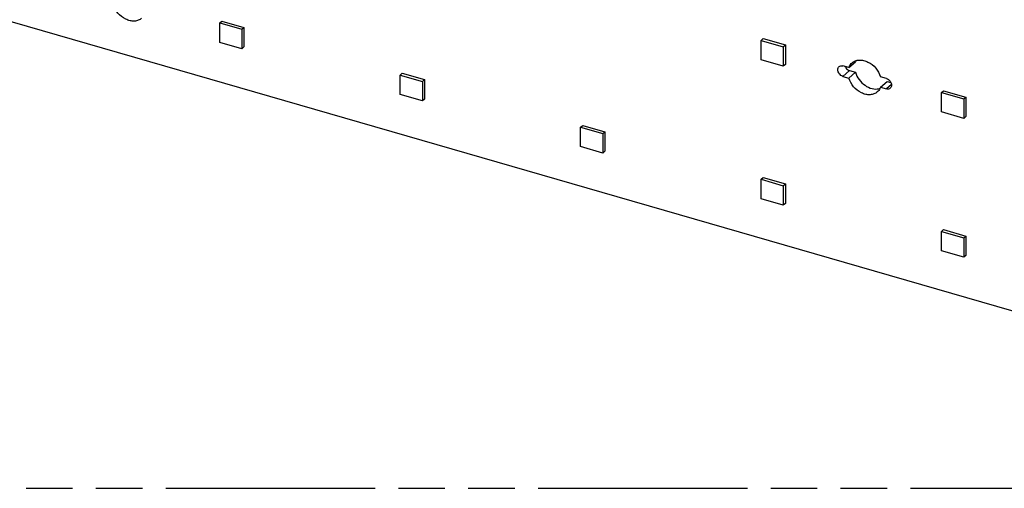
# Model space of a CAD drawing. Header units: millimetres. Extents: x 0 to 210, y 0 to 297.
# Tile 18 of 26: x 91 to 131, y 208 to 227. Entities that reach past the tile are written whole.
import ezdxf

# ---------------------------------------------------------------- set-up
doc = ezdxf.new("R2010")
doc.units = ezdxf.units.MM
doc.header["$LTSCALE"] = 19.36
doc.linetypes.add('PHANTOM', pattern=[0.8, 0.45, -0.05, 0.1, -0.05, 0.1, -0.05])
doc.layers.get('0').update_dxf_attribs({"linetype": 'CONTINUOUS'})
doc.layers.add('DEFAULT_3', color=7, linetype='PHANTOM')

msp = doc.modelspace()

# ---------------------------------------------------------------- linework, layer by layer
at = {"color": 7, "linetype": 'Continuous'}
for p, q in [((139.81109, 212.73194), (58.98214, 236.06525)), ((98.83973, 227.01887), (98.9264, 227.09392)), ((98.83973, 227.01887), (99.76349, 226.7522)), ((98.83973, 226.21058), (98.83973, 227.01887)), ((98.9264, 227.09392), (99.85016, 226.82726)), ((99.76349, 226.7522), (99.85016, 226.82726)), ((99.76349, 226.7522), (99.76349, 225.94391)), ((99.85016, 226.82726), (99.85016, 226.01897)), ((99.76349, 225.94391), (98.83973, 226.21058)), ((121.35637, 226.29237), (121.44304, 226.36743)), ((121.35637, 226.29237), (122.28013, 226.0257)), ((121.35637, 225.48408), (121.35637, 226.29237)), ((121.44304, 226.36743), (122.3668, 226.10076)), ((122.28013, 226.0257), (122.3668, 226.10076)), ((122.3668, 226.10076), (122.3668, 225.29247)), ((99.85016, 226.01897), (99.76349, 225.94391)), ((122.28013, 226.0257), (122.28013, 225.21741)), ((122.28013, 225.21741), (121.35637, 225.48408)), ((122.3668, 225.29247), (122.28013, 225.21741)), ((125.0079, 225.16032), (125.2829, 225.39848)), ((106.34528, 224.8522), (106.43195, 224.92726)), ((106.34528, 224.8522), (107.26904, 224.58554)), ((106.34528, 224.04391), (106.34528, 224.8522)), ((106.43195, 224.92726), (107.35571, 224.66059)), ((125.0079, 225.16032), (124.76392, 225.23075)), ((125.2829, 224.96547), (125.0079, 224.72731)), ((125.03892, 225.0359), (125.2829, 224.96547)), ((107.26904, 224.58554), (107.35571, 224.66059)), ((107.26904, 224.58554), (107.26904, 223.77725)), ((107.35571, 224.66059), (107.35571, 223.8523)), ((124.76392, 224.79774), (125.0079, 224.72731)), ((126.56813, 224.70992), (126.32415, 224.78036)), ((126.32415, 224.34734), (126.59915, 224.5855)), ((126.59915, 224.5855), (126.75918, 224.5393)), ((107.26904, 223.77725), (106.34528, 224.04391)), ((126.32415, 224.34734), (126.56813, 224.27691)), ((128.86192, 224.12571), (128.94859, 224.20076)), ((128.86192, 224.12571), (129.78568, 223.85904)), ((128.86192, 223.31742), (128.86192, 224.12571)), ((128.94859, 224.20076), (129.87234, 223.93409)), ((107.35571, 223.8523), (107.26904, 223.77725)), ((129.78568, 223.85904), (129.87234, 223.93409)), ((129.78568, 223.85904), (129.78568, 223.05075)), ((129.87234, 223.93409), (129.87234, 223.12581)), ((129.78568, 223.05075), (128.86192, 223.31742)), ((129.87234, 223.12581), (129.78568, 223.05075)), ((113.85083, 222.68554), (113.93749, 222.76059)), ((113.85083, 222.68554), (114.77459, 222.41887)), ((113.85083, 221.87725), (113.85083, 222.68554)), ((113.93749, 222.76059), (114.86125, 222.49393)), ((114.77459, 222.41887), (114.86125, 222.49393)), ((114.77459, 222.41887), (114.77459, 221.61058)), ((114.86125, 222.49393), (114.86125, 221.68564)), ((114.77459, 221.61058), (113.85083, 221.87725)), ((114.86125, 221.68564), (114.77459, 221.61058)), ((121.35637, 220.51887), (121.44304, 220.59393)), ((121.35637, 220.51887), (122.28013, 220.25221)), ((121.35637, 219.71058), (121.35637, 220.51887)), ((121.44304, 220.59393), (122.3668, 220.32726)), ((122.28013, 220.25221), (122.3668, 220.32726)), ((122.28013, 220.25221), (122.28013, 219.44392)), ((122.3668, 220.32726), (122.3668, 219.51897)), ((122.28013, 219.44392), (121.35637, 219.71058)), ((122.3668, 219.51897), (122.28013, 219.44392)), ((128.86192, 218.35221), (128.94859, 218.42726)), ((128.86192, 218.35221), (129.78568, 218.08554)), ((128.86192, 217.54392), (128.86192, 218.35221)), ((128.94859, 218.42726), (129.87234, 218.1606)), ((129.78568, 218.08554), (129.87234, 218.1606)), ((129.78568, 218.08554), (129.78568, 217.27725)), ((129.87234, 218.1606), (129.87234, 217.35231)), ((129.78568, 217.27725), (128.86192, 217.54392)), ((129.87234, 217.35231), (129.78568, 217.27725))]:
    msp.add_line(p, q, dxfattribs=at)
at = {"color": 9, "linetype": 'Continuous'}
for p, q in [((124.76392, 224.79774), (125.03892, 225.0359)), ((126.78228, 224.46236), (126.56813, 224.27691))]:
    msp.add_line(p, q, dxfattribs=at)
at = {"color": 7, "linetype": 'Continuous'}
for centre, radius, start, end in [((125.76625, 225.22301), 0.51421, 153.973176, 160.047711), ((126.14584, 224.78217), 0.51022, 283.134913, 287.929176)]:
    msp.add_arc(centre, radius, start, end, dxfattribs=at)
for points, knots in [([(95.59021, 227.20892), (95.55018, 227.17426), (95.45455, 227.11766), (95.28677, 227.08465), (95.10576, 227.10258), (94.85825, 227.19271), (94.58693, 227.41031), (94.44773, 227.65615), (94.40837, 227.78714)], [0, 0, 0, 0, 0.10454134, 0.2142197, 0.33225184, 0.45920929, 0.72996379, 1, 1, 1, 1]), ([(125.0079, 225.16032), (125.01496, 225.17972), (125.0467, 225.25356), (125.09719, 225.31951), (125.1423, 225.35857)], [0, 0, 0, 0, 0.25702583, 1, 1, 1, 1]), ([(125.1423, 225.35857), (125.18233, 225.39324), (125.27797, 225.44983), (125.44574, 225.48284), (125.62675, 225.46492), (125.87427, 225.37478), (126.14559, 225.15718), (126.28479, 224.91135), (126.32415, 224.78036)], [0, 0, 0, 0, 0.10454134, 0.2142197, 0.33225184, 0.45920929, 0.72996379, 1, 1, 1, 1]), ([(124.54741, 225.07675), (124.54741, 225.10108), (124.5553, 225.1486), (124.58329, 225.18853), (124.60026, 225.20323)], [0, 0, 0, 0, 0.52005343, 1, 1, 1, 1]), ([(124.76392, 224.79774), (124.70399, 224.81504), (124.5978, 224.89289), (124.54741, 225.01583), (124.54741, 225.07675)], [0, 0, 0, 0, 0.50591314, 1, 1, 1, 1]), ([(124.60026, 225.20323), (124.62069, 225.22093), (124.67608, 225.24528), (124.73503, 225.23909), (124.76392, 225.23075)], [0, 0, 0, 0, 0.47350754, 1, 1, 1, 1]), ([(124.84752, 225.20646), (124.85679, 225.18624), (124.90121, 225.11152), (124.97686, 225.05381), (125.03892, 225.0359)], [0, 0, 0, 0, 0.25623087, 1, 1, 1, 1]), ([(125.2829, 224.96547), (125.31518, 224.85804), (125.42162, 224.65219), (125.66415, 224.41435), (125.95614, 224.27302), (126.16839, 224.26348), (126.26178, 224.2853)], [0, 0, 0, 0, 0.2607049, 0.5266146, 0.77709264, 1, 1, 1, 1]), ([(126.18975, 224.14909), (126.14972, 224.11443), (126.05408, 224.05783), (125.88631, 224.02483), (125.7053, 224.04275), (125.45778, 224.13288), (125.18646, 224.35048), (125.04726, 224.59632), (125.0079, 224.72731)], [0, 0, 0, 0, 0.10454134, 0.2142197, 0.33225184, 0.45920929, 0.72996379, 1, 1, 1, 1]), ([(126.56813, 224.70992), (126.62806, 224.69262), (126.73425, 224.61478), (126.78464, 224.49183), (126.78464, 224.43092)], [0, 0, 0, 0, 0.50591314, 1, 1, 1, 1]), ([(126.78464, 224.43092), (126.78464, 224.40659), (126.77675, 224.35907), (126.74876, 224.31914), (126.7318, 224.30444)], [0, 0, 0, 0, 0.52005343, 1, 1, 1, 1]), ([(126.32415, 224.34734), (126.31709, 224.32794), (126.28535, 224.25411), (126.23486, 224.18815), (126.18975, 224.14909)], [0, 0, 0, 0, 0.25702583, 1, 1, 1, 1]), ([(126.7318, 224.30444), (126.71136, 224.28673), (126.65597, 224.26238), (126.59702, 224.26857), (126.56813, 224.27691)], [0, 0, 0, 0, 0.47350754, 1, 1, 1, 1])]:
    msp.add_open_spline(points, degree=3, knots=knots, dxfattribs=at)
at = {"layer": 'DEFAULT_3', "color": 91, "linetype": 'PHANTOM', "true_color": 0x80ff80}
msp.add_line((50.12864, 207.68), (150.12864, 207.68), dxfattribs=at)

doc.saveas('drawing.dxf')
